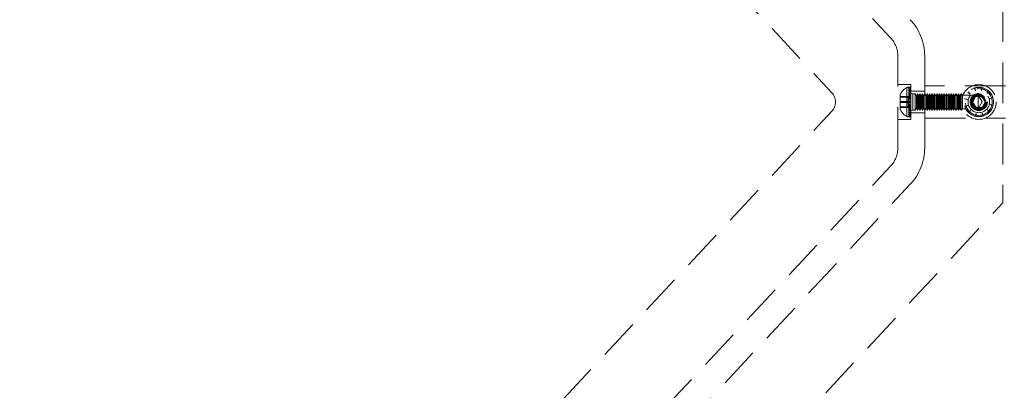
# Model space of a CAD drawing. Header units: millimetres. Extents: x 7 to 412, y 5 to 291.
# Tile 4 of 79: x 70 to 101, y 117 to 128. Entities that reach past the tile are written whole.
import ezdxf

# ---------------------------------------------------------------- set-up
doc = ezdxf.new("R2010")
doc.units = ezdxf.units.MM
doc.linetypes.add('HIDDEN', pattern=[1.905, 1.27, -0.635])

msp = doc.modelspace()

# ---------------------------------------------------------------- linework, layer by layer
at = {"color": 7, "linetype": 'HIDDEN', "lineweight": 18}
for p, q in [((81.41363, 145.19529), (97.5643, 127.87582)), ((79.58525, 143.4903), (95.73877, 126.16776)), ((101.05484, 129.02027), (101.05484, 122.74692)), ((97.78817, 124.4597), (97.78817, 127.30749)), ((98.6215, 127.30749), (98.6215, 124.4597)), ((98.18817, 126.42526), (97.78817, 126.42526)), ((98.18817, 125.34193), (98.18817, 126.42526)), ((97.86317, 126.11276), (97.86317, 125.65443)), ((98.06997, 125.42976), (98.06997, 126.33743)), ((98.06997, 125.43208), (98.06997, 126.33511)), ((98.12984, 126.34193), (98.12984, 126.33199)), ((98.18817, 126.34193), (98.12984, 126.34193)), ((98.12984, 126.3419), (98.18817, 126.3419)), ((98.12984, 126.3414), (98.18817, 126.3414)), ((98.18817, 126.33199), (98.12984, 126.33199)), ((98.12984, 126.33199), (98.12984, 126.32822)), ((98.18817, 126.32822), (98.12984, 126.32822)), ((98.12984, 126.32822), (98.12984, 126.22446)), ((98.18817, 126.32428), (98.12984, 126.32428)), ((98.18817, 126.31938), (98.12984, 126.31938)), ((98.12984, 126.29105), (98.18817, 126.29105)), ((98.12984, 126.2831), (98.18817, 126.2831)), ((98.12984, 126.2779), (98.18817, 126.2779)), ((98.12984, 126.26909), (98.18817, 126.26909)), ((98.12984, 126.24594), (98.18817, 126.24594)), ((98.18817, 126.23681), (98.12984, 126.23681)), ((98.18817, 126.23026), (98.12984, 126.23026)), ((98.18817, 126.22446), (98.12984, 126.22446)), ((98.12984, 126.22446), (98.12984, 126.21303)), ((98.18817, 126.21303), (98.12984, 126.21303)), ((98.12984, 126.21303), (98.12984, 126.02559)), ((98.12984, 126.20276), (98.18817, 126.20276)), ((98.18817, 126.20225), (98.12984, 126.20225)), ((98.12984, 126.19202), (98.18817, 126.19202)), ((98.18817, 126.19), (98.12984, 126.19)), ((98.18817, 126.15026), (98.12984, 126.15026)), ((98.25484, 126.1336), (98.12984, 126.15026)), ((98.18817, 126.14871), (98.12984, 126.14871)), ((98.12984, 126.13151), (98.18817, 126.13151)), ((98.18817, 126.13082), (98.12984, 126.13082)), ((98.12984, 126.11726), (98.18817, 126.11726)), ((98.12984, 126.10824), (98.18817, 126.10824)), ((98.12984, 126.09349), (98.18817, 126.09349)), ((98.6215, 126.21693), (98.18817, 126.21693)), ((98.25484, 126.1336), (98.25484, 125.6336)), ((98.32984, 126.1336), (98.25484, 126.1336)), ((98.32984, 126.03116), (98.32984, 126.1336)), ((98.36317, 126.07586), (98.32984, 126.1336)), ((98.3965, 126.1336), (98.36317, 126.07586)), ((98.3965, 126.03116), (98.3965, 126.1336)), ((98.40484, 126.1336), (98.3965, 126.1336)), ((98.40484, 126.03116), (98.40484, 126.1336)), ((98.43817, 126.07586), (98.40484, 126.1336)), ((98.4715, 126.1336), (98.43817, 126.07586)), ((98.4715, 126.03116), (98.4715, 126.1336)), ((98.47984, 126.1336), (98.4715, 126.1336)), ((98.47984, 126.03116), (98.47984, 126.1336)), ((98.51317, 126.07586), (98.47984, 126.1336)), ((98.5465, 126.1336), (98.51317, 126.07586)), ((98.5465, 126.03116), (98.5465, 126.1336)), ((98.55484, 126.1336), (98.5465, 126.1336)), ((98.55484, 126.03116), (98.55484, 126.1336)), ((98.58817, 126.07586), (98.55484, 126.1336)), ((98.6215, 126.1336), (98.58817, 126.07586)), ((98.6215, 125.3836), (98.6215, 126.3836)), ((101.13817, 126.3836), (98.6215, 126.3836)), ((98.62984, 126.1336), (98.6215, 126.1336)), ((100.28817, 126.09193), (98.6215, 126.09193)), ((98.62984, 126.03116), (98.62984, 126.1336)), ((98.66317, 126.07586), (98.62984, 126.1336)), ((98.6965, 126.1336), (98.66317, 126.07586)), ((98.6965, 126.03116), (98.6965, 126.1336)), ((98.70484, 126.1336), (98.6965, 126.1336)), ((98.70484, 126.03116), (98.70484, 126.1336)), ((98.73817, 126.07586), (98.70484, 126.1336)), ((98.7715, 126.1336), (98.73817, 126.07586)), ((98.7715, 126.03116), (98.7715, 126.1336)), ((98.77984, 126.1336), (98.7715, 126.1336)), ((98.77984, 126.03116), (98.77984, 126.1336)), ((98.81317, 126.07586), (98.77984, 126.1336)), ((98.8465, 126.1336), (98.81317, 126.07586)), ((98.8465, 126.03116), (98.8465, 126.1336)), ((98.85484, 126.1336), (98.8465, 126.1336)), ((98.85484, 126.03116), (98.85484, 126.1336)), ((98.88817, 126.07586), (98.85484, 126.1336)), ((98.9215, 126.1336), (98.88817, 126.07586)), ((98.9215, 126.03116), (98.9215, 126.1336)), ((98.92984, 126.1336), (98.9215, 126.1336)), ((98.92984, 126.03116), (98.92984, 126.1336)), ((98.96317, 126.07586), (98.92984, 126.1336)), ((98.9965, 126.1336), (98.96317, 126.07586)), ((98.9965, 126.03116), (98.9965, 126.1336)), ((99.00484, 126.1336), (98.9965, 126.1336)), ((99.00484, 126.03116), (99.00484, 126.1336)), ((99.03817, 126.07586), (99.00484, 126.1336)), ((99.0715, 126.1336), (99.03817, 126.07586)), ((99.0715, 126.03116), (99.0715, 126.1336)), ((99.07984, 126.1336), (99.0715, 126.1336)), ((99.07984, 126.03116), (99.07984, 126.1336)), ((99.11317, 126.07586), (99.07984, 126.1336)), ((99.1465, 126.1336), (99.11317, 126.07586)), ((99.1465, 126.03116), (99.1465, 126.1336)), ((99.15484, 126.1336), (99.1465, 126.1336)), ((99.15484, 126.03116), (99.15484, 126.1336)), ((99.18817, 126.07586), (99.15484, 126.1336)), ((99.2215, 126.1336), (99.18817, 126.07586)), ((99.2215, 126.03116), (99.2215, 126.1336)), ((99.22984, 126.1336), (99.2215, 126.1336)), ((99.22984, 126.03116), (99.22984, 126.1336)), ((99.26317, 126.07586), (99.22984, 126.1336)), ((99.2965, 126.1336), (99.26317, 126.07586)), ((99.2965, 126.03116), (99.2965, 126.1336)), ((99.30484, 126.1336), (99.2965, 126.1336)), ((99.30484, 126.03116), (99.30484, 126.1336)), ((99.33817, 126.07586), (99.30484, 126.1336)), ((99.3715, 126.1336), (99.33817, 126.07586)), ((99.3715, 126.03116), (99.3715, 126.1336)), ((99.37984, 126.1336), (99.3715, 126.1336)), ((99.37984, 126.03116), (99.37984, 126.1336)), ((99.41317, 126.07586), (99.37984, 126.1336)), ((99.4465, 126.1336), (99.41317, 126.07586)), ((99.4465, 126.03116), (99.4465, 126.1336)), ((99.45484, 126.1336), (99.4465, 126.1336)), ((99.45484, 126.03116), (99.45484, 126.1336)), ((99.48817, 126.07586), (99.45484, 126.1336)), ((99.5215, 126.1336), (99.48817, 126.07586)), ((99.5215, 126.03116), (99.5215, 126.1336)), ((99.52984, 126.1336), (99.5215, 126.1336)), ((99.52984, 126.03116), (99.52984, 126.1336)), ((99.56317, 126.07586), (99.52984, 126.1336)), ((99.5965, 126.1336), (99.56317, 126.07586)), ((99.5965, 126.03116), (99.5965, 126.1336)), ((99.60484, 126.1336), (99.5965, 126.1336)), ((99.60484, 126.03116), (99.60484, 126.1336)), ((99.63817, 126.07586), (99.60484, 126.1336)), ((99.6715, 126.1336), (99.63817, 126.07586)), ((99.6715, 126.03116), (99.6715, 126.1336)), ((99.67984, 126.1336), (99.6715, 126.1336)), ((99.67984, 126.03116), (99.67984, 126.1336)), ((99.71317, 126.07586), (99.67984, 126.1336)), ((99.7465, 126.1336), (99.71317, 126.07586)), ((99.7465, 126.03116), (99.7465, 126.1336)), ((99.75484, 126.1336), (99.7465, 126.1336)), ((99.75484, 126.1336), (99.75484, 125.6336)), ((99.7965, 126.09193), (99.75484, 126.1336)), ((99.7965, 126.09193), (99.7965, 125.67526)), ((99.96398, 126.19), (100.03972, 126.13082)), ((100.03972, 126.13082), (99.9754, 126.20225)), ((100.16285, 126.31938), (100.19885, 126.23026)), ((100.19885, 126.23026), (100.17887, 126.32428)), ((100.28817, 126.09126), (100.28817, 126.09193)), ((100.41335, 125.8836), (100.28817, 126.09193)), ((100.28817, 125.67593), (100.28817, 126.09126)), ((100.39976, 126.33199), (100.38638, 126.23681)), ((100.38638, 126.23681), (100.41609, 126.32822)), ((100.61124, 126.22446), (100.55206, 126.14871)), ((100.55206, 126.14871), (100.6235, 126.21303)), ((98.11317, 126.05965), (97.86317, 126.05965)), ((98.11317, 126.05373), (97.86317, 126.05373)), ((98.11317, 126.04657), (97.86317, 126.04657)), ((98.11317, 126.03895), (97.86317, 126.03895)), ((98.11317, 125.9043), (97.86317, 125.9043)), ((98.11317, 125.89076), (97.86317, 125.89076)), ((98.11317, 125.87643), (97.86317, 125.87643)), ((98.11317, 125.8629), (97.86317, 125.8629)), ((98.11317, 125.9043), (98.11317, 126.05965)), ((98.11317, 125.72825), (98.11317, 125.9043)), ((98.12984, 126.07407), (98.18817, 126.07407)), ((98.12984, 126.05546), (98.18817, 126.05546)), ((98.18817, 126.02559), (98.12984, 126.02559)), ((98.12984, 126.02559), (98.12984, 126.00994)), ((98.18817, 126.00957), (98.12984, 126.00957)), ((98.12984, 126.00957), (98.12984, 125.78867)), ((98.18817, 125.99484), (98.12984, 125.99484)), ((98.18817, 125.98958), (98.12984, 125.98958)), ((98.18817, 125.97852), (98.12984, 125.97852)), ((98.18817, 125.96514), (98.12984, 125.96514)), ((98.12984, 125.90555), (98.18817, 125.90555)), ((98.12984, 125.89434), (98.18817, 125.89434)), ((98.12984, 125.8888), (98.18817, 125.8888)), ((98.12984, 125.87839), (98.18817, 125.87839)), ((98.12984, 125.87286), (98.18817, 125.87286)), ((98.12984, 125.86164), (98.18817, 125.86164)), ((98.18817, 125.80205), (98.12984, 125.80205)), ((98.18817, 125.78867), (98.12984, 125.78867)), ((98.12984, 125.78526), (98.12984, 125.77235)), ((98.32984, 125.6336), (98.32984, 126.03116)), ((98.36317, 125.99708), (98.36317, 126.07586)), ((98.36317, 125.69133), (98.36317, 125.99708)), ((98.3965, 125.6336), (98.3965, 126.03116)), ((98.40484, 125.6336), (98.40484, 126.03116)), ((98.43817, 125.99708), (98.43817, 126.07586)), ((98.43817, 125.69133), (98.43817, 125.99708)), ((98.4715, 125.6336), (98.4715, 126.03116)), ((98.47984, 125.6336), (98.47984, 126.03116)), ((98.51317, 125.99708), (98.51317, 126.07586)), ((98.51317, 125.69133), (98.51317, 125.99708)), ((98.5465, 125.6336), (98.5465, 126.03116)), ((98.55484, 125.6336), (98.55484, 126.03116)), ((98.58817, 125.99708), (98.58817, 126.07586)), ((98.58817, 125.69133), (98.58817, 125.99708)), ((98.62984, 125.6336), (98.62984, 126.03116)), ((98.66317, 125.99708), (98.66317, 126.07586)), ((98.66317, 125.69133), (98.66317, 125.99708)), ((98.6965, 125.6336), (98.6965, 126.03116)), ((98.70484, 125.6336), (98.70484, 126.03116)), ((98.73817, 125.99708), (98.73817, 126.07586)), ((98.73817, 125.69133), (98.73817, 125.99708)), ((98.7715, 125.6336), (98.7715, 126.03116)), ((98.77984, 125.6336), (98.77984, 126.03116)), ((98.81317, 125.99708), (98.81317, 126.07586)), ((98.81317, 125.69133), (98.81317, 125.99708)), ((98.8465, 125.6336), (98.8465, 126.03116)), ((98.85484, 125.6336), (98.85484, 126.03116)), ((98.88817, 125.99708), (98.88817, 126.07586)), ((98.88817, 125.69133), (98.88817, 125.99708)), ((98.9215, 125.6336), (98.9215, 126.03116)), ((98.92984, 125.6336), (98.92984, 126.03116)), ((98.96317, 125.99708), (98.96317, 126.07586)), ((98.96317, 125.69133), (98.96317, 125.99708)), ((98.9965, 125.6336), (98.9965, 126.03116)), ((99.00484, 125.6336), (99.00484, 126.03116)), ((99.03817, 125.99708), (99.03817, 126.07586)), ((99.03817, 125.69133), (99.03817, 125.99708)), ((99.0715, 125.6336), (99.0715, 126.03116)), ((99.07984, 125.6336), (99.07984, 126.03116)), ((99.11317, 125.99708), (99.11317, 126.07586)), ((99.11317, 125.69133), (99.11317, 125.99708)), ((99.1465, 125.6336), (99.1465, 126.03116)), ((99.15484, 125.6336), (99.15484, 126.03116)), ((99.18817, 125.99708), (99.18817, 126.07586)), ((99.18817, 125.69133), (99.18817, 125.99708)), ((99.2215, 125.6336), (99.2215, 126.03116)), ((99.22984, 125.6336), (99.22984, 126.03116)), ((99.26317, 125.99708), (99.26317, 126.07586)), ((99.26317, 125.69133), (99.26317, 125.99708)), ((99.2965, 125.6336), (99.2965, 126.03116)), ((99.30484, 125.6336), (99.30484, 126.03116)), ((99.33817, 125.99708), (99.33817, 126.07586)), ((99.33817, 125.69133), (99.33817, 125.99708)), ((99.3715, 125.6336), (99.3715, 126.03116)), ((99.37984, 125.6336), (99.37984, 126.03116)), ((99.41317, 125.99708), (99.41317, 126.07586)), ((99.41317, 125.69133), (99.41317, 125.99708)), ((99.4465, 125.6336), (99.4465, 126.03116)), ((99.45484, 125.6336), (99.45484, 126.03116)), ((99.48817, 125.99708), (99.48817, 126.07586)), ((99.48817, 125.69133), (99.48817, 125.99708)), ((99.5215, 125.6336), (99.5215, 126.03116)), ((99.52984, 125.6336), (99.52984, 126.03116)), ((99.56317, 125.99708), (99.56317, 126.07586)), ((99.56317, 125.69133), (99.56317, 125.99708)), ((99.5965, 125.6336), (99.5965, 126.03116)), ((99.60484, 125.6336), (99.60484, 126.03116)), ((99.63817, 125.99708), (99.63817, 126.07586)), ((99.63817, 125.69133), (99.63817, 125.99708)), ((99.6715, 125.6336), (99.6715, 126.03116)), ((99.67984, 125.6336), (99.67984, 126.03116)), ((99.71317, 125.99708), (99.71317, 126.07586)), ((99.71317, 125.69133), (99.71317, 125.99708)), ((99.7465, 125.6336), (99.7465, 126.03116)), ((99.85644, 125.97852), (99.95163, 125.96514)), ((99.95163, 125.96514), (99.86021, 125.99484)), ((100.19312, 126.0403), (100.11327, 125.8652)), ((100.11327, 125.8652), (100.22499, 125.70849)), ((100.38469, 126.0587), (100.19312, 126.0403)), ((100.28817, 125.67526), (100.41335, 125.8836)), ((100.49641, 125.902), (100.38469, 126.0587)), ((100.41656, 125.72689), (100.49641, 125.902)), ((100.74062, 126.02559), (100.6515, 125.98958)), ((100.6515, 125.98958), (100.74552, 126.00957)), ((100.75323, 125.78867), (100.65805, 125.80205)), ((100.65805, 125.80205), (100.74947, 125.77235)), ((79.58525, 108.27689), (95.73877, 125.59943)), ((98.11317, 125.72825), (97.86317, 125.72825)), ((98.11317, 125.72063), (97.86317, 125.72063)), ((98.11317, 125.71346), (97.86317, 125.71346)), ((98.11317, 125.70755), (97.86317, 125.70755)), ((98.11317, 125.70755), (98.11317, 125.72825)), ((98.18817, 125.77761), (98.12984, 125.77761)), ((98.18817, 125.77235), (98.12984, 125.77235)), ((98.12984, 125.77235), (98.12984, 125.57719)), ((98.18817, 125.75763), (98.12984, 125.75763)), ((98.18817, 125.7416), (98.12984, 125.7416)), ((98.12984, 125.71173), (98.18817, 125.71173)), ((98.12984, 125.69312), (98.18817, 125.69312)), ((98.12984, 125.6737), (98.18817, 125.6737)), ((98.12984, 125.65895), (98.18817, 125.65895)), ((98.12984, 125.64994), (98.18817, 125.64994)), ((98.18817, 125.63637), (98.12984, 125.63637)), ((98.12984, 125.63568), (98.18817, 125.63568)), ((98.12984, 125.61693), (98.25484, 125.6336)), ((98.18817, 125.61848), (98.12984, 125.61848)), ((98.12984, 125.61693), (98.18817, 125.61693)), ((98.18817, 125.57719), (98.12984, 125.57719)), ((98.12984, 125.57719), (98.12984, 125.56494)), ((98.12984, 125.57517), (98.18817, 125.57517)), ((98.18817, 125.56494), (98.12984, 125.56494)), ((98.12984, 125.56494), (98.12984, 125.44781)), ((98.12984, 125.56443), (98.18817, 125.56443)), ((98.18817, 125.55416), (98.12984, 125.55416)), ((98.18817, 125.54273), (98.12984, 125.54273)), ((98.18817, 125.53694), (98.12984, 125.53694)), ((98.18817, 125.53039), (98.12984, 125.53039)), ((98.12984, 125.52126), (98.18817, 125.52126)), ((98.12984, 125.4981), (98.18817, 125.4981)), ((98.12984, 125.4893), (98.18817, 125.4893)), ((98.12984, 125.48409), (98.18817, 125.48409)), ((98.12984, 125.47615), (98.18817, 125.47615)), ((98.18817, 125.55026), (98.6215, 125.55026)), ((98.25484, 125.6336), (98.32984, 125.6336)), ((98.32984, 125.6336), (98.36317, 125.69133)), ((98.36317, 125.69133), (98.3965, 125.6336)), ((98.3965, 125.6336), (98.40484, 125.6336)), ((98.40484, 125.6336), (98.43817, 125.69133)), ((98.43817, 125.69133), (98.4715, 125.6336)), ((98.4715, 125.6336), (98.47984, 125.6336)), ((98.47984, 125.6336), (98.51317, 125.69133)), ((98.51317, 125.69133), (98.5465, 125.6336)), ((98.5465, 125.6336), (98.55484, 125.6336)), ((98.55484, 125.6336), (98.58817, 125.69133)), ((98.58817, 125.69133), (98.6215, 125.6336)), ((98.6215, 125.67526), (100.28817, 125.67526)), ((98.6215, 125.6336), (98.62984, 125.6336)), ((98.62984, 125.6336), (98.66317, 125.69133)), ((98.66317, 125.69133), (98.6965, 125.6336)), ((98.6965, 125.6336), (98.70484, 125.6336)), ((98.70484, 125.6336), (98.73817, 125.69133)), ((98.73817, 125.69133), (98.7715, 125.6336)), ((98.7715, 125.6336), (98.77984, 125.6336)), ((98.77984, 125.6336), (98.81317, 125.69133)), ((98.81317, 125.69133), (98.8465, 125.6336)), ((98.8465, 125.6336), (98.85484, 125.6336)), ((98.85484, 125.6336), (98.88817, 125.69133)), ((98.88817, 125.69133), (98.9215, 125.6336)), ((98.9215, 125.6336), (98.92984, 125.6336)), ((98.92984, 125.6336), (98.96317, 125.69133)), ((98.96317, 125.69133), (98.9965, 125.6336)), ((98.9965, 125.6336), (99.00484, 125.6336)), ((99.00484, 125.6336), (99.03817, 125.69133)), ((99.03817, 125.69133), (99.0715, 125.6336)), ((99.0715, 125.6336), (99.07984, 125.6336)), ((99.07984, 125.6336), (99.11317, 125.69133)), ((99.11317, 125.69133), (99.1465, 125.6336)), ((99.1465, 125.6336), (99.15484, 125.6336)), ((99.15484, 125.6336), (99.18817, 125.69133)), ((99.18817, 125.69133), (99.2215, 125.6336)), ((99.2215, 125.6336), (99.22984, 125.6336)), ((99.22984, 125.6336), (99.26317, 125.69133)), ((99.26317, 125.69133), (99.2965, 125.6336)), ((99.2965, 125.6336), (99.30484, 125.6336)), ((99.30484, 125.6336), (99.33817, 125.69133)), ((99.33817, 125.69133), (99.3715, 125.6336)), ((99.3715, 125.6336), (99.37984, 125.6336)), ((99.37984, 125.6336), (99.41317, 125.69133)), ((99.41317, 125.69133), (99.4465, 125.6336)), ((99.4465, 125.6336), (99.45484, 125.6336)), ((99.45484, 125.6336), (99.48817, 125.69133)), ((99.48817, 125.69133), (99.5215, 125.6336)), ((99.5215, 125.6336), (99.52984, 125.6336)), ((99.52984, 125.6336), (99.56317, 125.69133)), ((99.56317, 125.69133), (99.5965, 125.6336)), ((99.5965, 125.6336), (99.60484, 125.6336)), ((99.60484, 125.6336), (99.63817, 125.69133)), ((99.63817, 125.69133), (99.6715, 125.6336)), ((99.6715, 125.6336), (99.67984, 125.6336)), ((99.67984, 125.6336), (99.71317, 125.69133)), ((99.71317, 125.69133), (99.7465, 125.6336)), ((99.7465, 125.6336), (99.75484, 125.6336)), ((99.75484, 125.6336), (99.7965, 125.67526)), ((99.95818, 125.77761), (99.86416, 125.75763)), ((99.86905, 125.7416), (99.95818, 125.77761)), ((100.05761, 125.61848), (99.98618, 125.55416)), ((99.99843, 125.54273), (100.05761, 125.61848)), ((100.22329, 125.53039), (100.19359, 125.43897)), ((100.20992, 125.4352), (100.22329, 125.53039)), ((100.22499, 125.70849), (100.41656, 125.72689)), ((100.28817, 125.67526), (100.28817, 125.67593)), ((100.44683, 125.44781), (100.41082, 125.53694)), ((100.41082, 125.53694), (100.43081, 125.44291)), ((100.6457, 125.57719), (100.56995, 125.63637)), ((100.56995, 125.63637), (100.63427, 125.56494)), ((97.78817, 125.34193), (98.18817, 125.34193)), ((98.18817, 125.44781), (98.12984, 125.44781)), ((98.12984, 125.44781), (98.12984, 125.44291)), ((98.18817, 125.44291), (98.12984, 125.44291)), ((98.12984, 125.44291), (98.12984, 125.42526)), ((98.18817, 125.43897), (98.12984, 125.43897)), ((98.18817, 125.4352), (98.12984, 125.4352)), ((98.12984, 125.42579), (98.18817, 125.42579)), ((98.12984, 125.42529), (98.18817, 125.42529)), ((98.12984, 125.42526), (98.18817, 125.42526)), ((98.6215, 125.3836), (101.13817, 125.3836)), ((81.41363, 106.5719), (97.5643, 123.89137)), ((82.02309, 106.00357), (98.17376, 123.32304)), ((83.85148, 104.29857), (101.05484, 122.74692))]:
    msp.add_line(p, q, dxfattribs=at)
for radius in [0.54167, 0.45833, 0.45415, 0.41667, 0.33333, 0.26667, 0.25, 0.22917, 0.20833, 0.19226]:
    msp.add_circle((100.30484, 125.8836), radius, dxfattribs=at)
for centre, radius, start, end in [((96.95484, 127.30749), 1.66667, 0, 43), ((96.95484, 127.30749), 0.83333, 0, 43), ((95.43404, 125.8836), 0.41667, 317, 43), ((98.25196, 125.96292), 0.41667, 115.898622, 158.923664), ((98.08817, 126.30026), 0.04167, 0, 115.898622), ((98.25196, 125.80427), 0.41667, 201.076336, 244.101378), ((98.08817, 125.46693), 0.04167, 244.101378, 0), ((96.95484, 124.4597), 0.83333, 317, 360), ((96.95484, 124.4597), 1.66667, 317, 0)]:
    msp.add_arc(centre, radius, start, end, dxfattribs=at)
at = {"color": 7, "linetype": 'Continuous', "lineweight": 25}
for points, knots in [([(204.88955, 125.88251), (204.88104, 125.31421), (204.864, 124.17671), (204.72627, 122.47276), (204.50662, 120.7725), (204.19719, 119.07778), (203.80051, 117.39043), (203.31643, 115.71226), (202.74564, 114.04509), (202.08874, 112.3907), (201.34645, 110.75088), (200.51959, 109.12738), (199.60905, 107.52193), (198.61583, 105.93626), (197.541, 104.37204), (196.38572, 102.83096), (195.15125, 101.31465), (193.83891, 99.82473), (192.45012, 98.36278), (190.88635, 96.83249), (189.13295, 95.24549), (187.17653, 93.61508), (185.12034, 92.03449), (182.96756, 90.50613), (180.77265, 89.06592), (178.54471, 87.71079), (176.29202, 86.43771), (173.96702, 85.2176), (171.57282, 84.0521), (169.11263, 82.94277), (166.43673, 81.82729), (163.53838, 80.72152), (160.41249, 79.64237), (157.21576, 78.64941), (153.9341, 77.73892), (150.57265, 76.91462), (147.13696, 76.18007), (143.65348, 75.54154), (140.12893, 75.00027), (136.59144, 74.55995), (133.04825, 74.21936), (129.5064, 73.97708), (125.95129, 73.83153), (122.36796, 73.78269), (118.76312, 73.83272), (115.14369, 73.9836), (111.53826, 74.23474), (107.95379, 74.58566), (104.41818, 75.03303), (100.93771, 75.57394), (97.51836, 76.20532), (94.14534, 76.92929), (90.99023, 77.70391), (88.0515, 78.51216), (85.32604, 79.33802), (82.6503, 80.22635), (80.02789, 81.17597), (77.46231, 82.1856), (75.00382, 83.23394), (72.65252, 84.3155), (70.40795, 85.42488), (68.22539, 86.58255), (66.10743, 87.78715), (63.96557, 89.09274), (61.81154, 90.50613), (59.65876, 92.03449), (57.60256, 93.61508), (55.64614, 95.24549), (53.89275, 96.83249), (52.32898, 98.36278), (50.94018, 99.82473), (49.62784, 101.31465), (48.39337, 102.83096), (47.2381, 104.37204), (46.16327, 105.93626), (45.17005, 107.52193), (44.25951, 109.12738), (43.43264, 110.75088), (42.69035, 112.3907), (42.03345, 114.04509), (41.46266, 115.71226), (40.97861, 117.39043), (40.58183, 119.07778), (40.27277, 120.7725), (40.05176, 122.47276), (39.91906, 124.17671), (39.87481, 125.88251), (39.91906, 127.58831), (40.05176, 129.29225), (40.27277, 130.99251), (40.58183, 132.68723), (40.97861, 134.37458), (41.46266, 136.05275), (42.03345, 137.71992), (42.69035, 139.37431), (43.43264, 141.01413), (44.25951, 142.63764), (45.17005, 144.24308), (46.16327, 145.82876), (47.2381, 147.39297), (48.39337, 148.93405), (49.62784, 150.45036), (50.94018, 151.94028), (52.32898, 153.40223), (53.89275, 154.93252), (55.64614, 156.51952), (57.60256, 158.14993), (59.65876, 159.73053), (61.81154, 161.25888), (64.00645, 162.6991), (66.23439, 164.05422), (68.48708, 165.32731), (70.81208, 166.54741), (73.20628, 167.71291), (75.66646, 168.82225), (78.34237, 169.93772), (81.24072, 171.04349), (84.36661, 172.12264), (87.56333, 173.1156), (90.845, 174.02609), (94.20644, 174.85039), (97.64213, 175.58495), (101.12562, 176.22347), (104.65017, 176.76474), (108.18765, 177.20506), (111.73084, 177.54566), (115.27269, 177.78793), (118.8278, 177.93348), (122.41113, 177.98232), (126.01598, 177.9323), (129.6354, 177.78142), (133.24084, 177.53027), (136.82531, 177.17935), (140.36091, 176.73199), (143.84138, 176.19108), (147.26074, 175.55969), (150.63376, 174.83573), (153.78887, 174.06111), (156.72759, 173.25285), (159.45306, 172.427), (162.12879, 171.53867), (164.75121, 170.58905), (167.31678, 169.57941), (169.77527, 168.53107), (172.12658, 167.44951), (174.37115, 166.34014), (176.55371, 165.18246), (178.67166, 163.97786), (180.81353, 162.67227), (182.96756, 161.25888), (185.12034, 159.73053), (187.17653, 158.14993), (189.13295, 156.51952), (190.88635, 154.93252), (192.45012, 153.40223), (193.83891, 151.94028), (195.15125, 150.45036), (196.38572, 148.93405), (197.541, 147.39297), (198.61583, 145.82876), (199.60905, 144.24308), (200.51959, 142.63764), (201.34645, 141.01413), (202.08874, 139.37431), (202.74564, 137.71992), (203.31643, 136.05275), (203.80051, 134.37458), (204.19719, 132.68723), (204.50662, 130.99251), (204.72627, 129.29225), (204.864, 127.58831), (204.88104, 126.4508), (204.88955, 125.88251)], [0, 0, 0, 0, 0.00398107, 0.00796855, 0.01196882, 0.01598812, 0.02003253, 0.0241079, 0.02821983, 0.03237362, 0.03657422, 0.04082624, 0.04513389, 0.04950099, 0.05393097, 0.05842684, 0.0629912, 0.06762626, 0.07233383, 0.07711533, 0.08295205, 0.08889786, 0.09495317, 0.10111772, 0.1073906, 0.11334175, 0.11938426, 0.12551608, 0.13173472, 0.13803738, 0.14442091, 0.15204336, 0.15976716, 0.16758565, 0.1754917, 0.18362367, 0.19183027, 0.20010282, 0.20843234, 0.2168096, 0.22507462, 0.23336747, 0.24167895, 0.24999976, 0.25847179, 0.26693397, 0.27537649, 0.28378963, 0.29216379, 0.30034136, 0.30846351, 0.31652173, 0.32450781, 0.3312215, 0.33787294, 0.34445773, 0.35097169, 0.35741088, 0.36377165, 0.36969409, 0.37554125, 0.38131082, 0.38700077, 0.3926094, 0.39888228, 0.40504683, 0.41110214, 0.41704795, 0.42288467, 0.42766617, 0.43237374, 0.4370088, 0.44157316, 0.44606903, 0.45049901, 0.45486611, 0.45917376, 0.46342578, 0.46762638, 0.47178017, 0.4758921, 0.47996747, 0.48401188, 0.48803118, 0.49203145, 0.49601893, 0.5, 0.50398107, 0.50796855, 0.51196882, 0.51598812, 0.52003253, 0.5241079, 0.52821983, 0.53237362, 0.53657422, 0.54082624, 0.54513389, 0.54950099, 0.55393097, 0.55842684, 0.5629912, 0.56762626, 0.57233383, 0.57711533, 0.58295205, 0.58889786, 0.59495317, 0.60111772, 0.6073906, 0.61334175, 0.61938426, 0.62551608, 0.63173472, 0.63803738, 0.64442091, 0.65204336, 0.65976716, 0.66758565, 0.6754917, 0.68362367, 0.69183027, 0.70010282, 0.70843234, 0.7168096, 0.72507462, 0.73336747, 0.74167895, 0.74999976, 0.75847179, 0.76693397, 0.77537649, 0.78378963, 0.79216379, 0.80034136, 0.80846351, 0.81652173, 0.82450781, 0.8312215, 0.83787294, 0.84445773, 0.85097169, 0.85741088, 0.86377165, 0.86969409, 0.87554125, 0.88131082, 0.88700077, 0.8926094, 0.89888228, 0.90504683, 0.91110214, 0.91704795, 0.92288467, 0.92766617, 0.93237374, 0.9370088, 0.94157316, 0.94606903, 0.95049901, 0.95486611, 0.95917376, 0.96342578, 0.96762638, 0.97178017, 0.9758921, 0.97996747, 0.98401188, 0.98803118, 0.99203145, 0.99601893, 1, 1, 1, 1]), ([(204.80621, 125.88251), (204.79604, 126.50376), (204.77569, 127.74697), (204.6108, 129.60884), (204.34815, 131.46226), (204.0262, 133.07186), (203.68917, 134.44022), (203.3683, 135.57572), (203.00748, 136.7065), (202.60671, 137.83256), (202.13436, 139.0344), (201.58065, 140.30849), (200.93532, 141.65029), (200.23282, 142.98058), (199.47955, 144.28825), (198.77454, 145.41777), (198.13842, 146.37598), (197.58015, 147.17863), (197.00058, 147.97507), (196.39971, 148.76529), (195.77754, 149.54931), (194.96043, 150.537), (193.92693, 151.71727), (192.65216, 153.07418), (191.32113, 154.39769), (190.16476, 155.47476), (189.21037, 156.32231), (188.46935, 156.9596), (187.71311, 157.58964), (186.94164, 158.21244), (186.15494, 158.82801), (184.98075, 159.71867), (183.39197, 160.86269), (181.35554, 162.22671), (179.6795, 163.27104), (178.3986, 164.03029), (177.5377, 164.52627), (176.66525, 165.01478), (175.78127, 165.49579), (174.88576, 165.96933), (173.66333, 166.59743), (172.10199, 167.36511), (170.18771, 168.25163), (168.23551, 169.10214), (166.24538, 169.91662), (164.21735, 170.69508), (162.18375, 171.42588), (160.21512, 172.08799), (158.31829, 172.68638), (156.46654, 173.23467), (154.59443, 173.75352), (152.70194, 174.24293), (150.78908, 174.7029), (148.43674, 175.22677), (145.63752, 175.78574), (142.38409, 176.34401), (139.0971, 176.81759), (135.78838, 177.2051), (132.46558, 177.50695), (129.13621, 177.72264), (125.79597, 177.85259), (122.56967, 177.89513), (119.46414, 177.86121), (116.48571, 177.76054), (113.51615, 177.59182), (110.54908, 177.35453), (108.0175, 177.09298), (105.9201, 176.83738), (104.26155, 176.61279), (102.61142, 176.36676), (100.9697, 176.0993), (99.3364, 175.8104), (97.7115, 175.50006), (95.8033, 175.10841), (93.62113, 174.62058), (91.1758, 174.01796), (88.76416, 173.36692), (86.3862, 172.66747), (84.01837, 171.91204), (81.91172, 171.18524), (80.06032, 170.50393), (78.48106, 169.8923), (76.92498, 169.25877), (75.39207, 168.60332), (73.88235, 167.92597), (72.3958, 167.22668), (70.66457, 166.37352), (68.70612, 165.3502), (66.53047, 164.12949), (64.39008, 162.84026), (62.29104, 161.48085), (60.23208, 160.04475), (58.50452, 158.74535), (57.08293, 157.60745), (55.95969, 156.66513), (54.86071, 155.69824), (53.7797, 154.69951), (52.71924, 153.66856), (51.69076, 152.61454), (50.70226, 151.54523), (49.68965, 150.38735), (48.66296, 149.13716), (47.63378, 147.79047), (46.66644, 146.4256), (45.74744, 145.02193), (44.88079, 143.57967), (44.07108, 142.09896), (43.33227, 140.60302), (42.62263, 138.99754), (41.95902, 137.27974), (41.36125, 135.44748), (40.8667, 133.59566), (40.47563, 131.72053), (40.19136, 129.82477), (40.01735, 127.91741), (39.95707, 126.08082), (39.99556, 124.31865), (40.11925, 122.63294), (40.32974, 120.951), (40.62362, 119.29218), (40.9968, 117.6584), (41.44584, 116.05134), (41.97458, 114.45434), (42.57568, 112.88657), (43.24486, 111.3494), (43.97853, 109.84418), (44.78376, 108.35465), (45.64422, 106.90842), (46.55427, 105.50536), (47.50898, 104.14538), (48.52439, 102.80389), (49.63316, 101.44072), (50.84012, 100.05993), (52.15, 98.66607), (53.51619, 97.3106), (54.92268, 96.00546), (56.36453, 94.74991), (57.85112, 93.53285), (59.30646, 92.41152), (60.72051, 91.38004), (62.08444, 90.43326), (63.48505, 89.50787), (64.90433, 88.61518), (66.33989, 87.75477), (67.78951, 86.92634), (69.26992, 86.11987), (70.88841, 85.27968), (72.64906, 84.4134), (74.55594, 83.52944), (76.50063, 82.68119), (78.48313, 81.86863), (80.50344, 81.09176), (82.5325, 80.36106), (84.62309, 79.65633), (86.77319, 78.98095), (89.01046, 78.33022), (91.27802, 77.72201), (93.57588, 77.15634), (96.08677, 76.59207), (98.81154, 76.04359), (101.75068, 75.52699), (104.71808, 75.07965), (107.69943, 74.70344), (110.65968, 74.40057), (113.59207, 74.16844), (116.50438, 74.00404), (119.42515, 73.90509), (122.36882, 73.87144), (125.32974, 73.90415), (128.30221, 74.00489), (131.26606, 74.17343), (134.23357, 74.41079), (136.86609, 74.68284), (139.16338, 74.9657), (141.11353, 75.23698), (143.05188, 75.53795), (144.97845, 75.86864), (146.89323, 76.22902), (148.98931, 76.65869), (151.25881, 77.16832), (153.69292, 77.7704), (156.0937, 78.42052), (158.46114, 79.11866), (160.821, 79.87309), (162.92334, 80.59965), (164.77395, 81.28187), (166.35376, 81.89481), (167.91056, 82.5298), (169.44433, 83.18684), (170.9551, 83.86592), (172.44284, 84.56707), (174.00421, 85.33794), (175.63231, 86.18345), (177.3195, 87.10935), (178.97602, 88.06952), (180.60921, 89.06955), (182.21609, 90.10964), (183.78465, 91.18373), (185.32847, 92.30241), (186.84405, 93.46641), (188.32755, 94.67667), (189.7681, 95.92628), (191.17625, 97.22766), (192.54687, 98.58181), (193.86247, 99.97577), (195.07467, 101.35647), (196.18806, 102.71903), (197.20729, 104.05912), (198.16534, 105.41709), (199.07892, 106.81861), (199.94323, 108.26353), (200.75274, 109.7517), (201.49024, 111.25439), (202.19618, 112.86393), (202.85434, 114.58281), (203.44577, 116.4129), (203.93458, 118.26379), (204.32127, 120.14196), (204.59907, 122.04514), (204.77387, 123.96225), (204.79544, 125.24263), (204.80621, 125.88251)], [0, 0, 0, 0, 0.0043572, 0.00871941, 0.01310058, 0.01748281, 0.02022693, 0.02298431, 0.02575808, 0.02855131, 0.03136699, 0.03481461, 0.03829348, 0.04180859, 0.0453648, 0.04887687, 0.0511464, 0.05343192, 0.0557345, 0.05805516, 0.06039493, 0.06275478, 0.06704637, 0.07139696, 0.07581175, 0.0802106, 0.08247988, 0.08476483, 0.08706604, 0.08938405, 0.09171941, 0.09407265, 0.09972162, 0.10544947, 0.11126258, 0.11357106, 0.11589401, 0.11823177, 0.1205847, 0.12295313, 0.1253374, 0.13022494, 0.13515626, 0.14013397, 0.14516061, 0.15023867, 0.15537054, 0.1603174, 0.1648068, 0.16932163, 0.17386329, 0.17843316, 0.18303259, 0.1876629, 0.19533733, 0.20305283, 0.21081501, 0.21862939, 0.22641793, 0.23421631, 0.24202972, 0.24986335, 0.25684679, 0.26381304, 0.27076578, 0.27770867, 0.28469032, 0.28861645, 0.29252947, 0.29643007, 0.30031896, 0.30419685, 0.30806446, 0.31192252, 0.31786064, 0.32374793, 0.3295872, 0.33538135, 0.34113331, 0.34701977, 0.35101165, 0.35497093, 0.35889873, 0.36279625, 0.36666467, 0.37050522, 0.37431916, 0.38020234, 0.38600282, 0.3918158, 0.39772651, 0.40354136, 0.40942109, 0.41288603, 0.41631327, 0.41970465, 0.42315279, 0.42663584, 0.43007796, 0.43348159, 0.43684926, 0.4408664, 0.44482696, 0.44873593, 0.4525985, 0.45659288, 0.46053555, 0.46443319, 0.46829271, 0.47284469, 0.47734457, 0.48180537, 0.48628289, 0.49077375, 0.49524451, 0.4997102, 0.50365612, 0.507603, 0.51156122, 0.51554109, 0.519415, 0.5233121, 0.52724121, 0.53121092, 0.53508579, 0.53899755, 0.54295324, 0.54695971, 0.55079871, 0.55468137, 0.55861278, 0.56259787, 0.56700461, 0.57147415, 0.57601213, 0.58050161, 0.58493093, 0.58942112, 0.59397622, 0.59781638, 0.60169748, 0.60562161, 0.60959077, 0.61345763, 0.61736072, 0.6213017, 0.62528215, 0.63015142, 0.63506452, 0.64002405, 0.64503253, 0.65009239, 0.65520603, 0.66015904, 0.6655667, 0.6710134, 0.67650159, 0.68203364, 0.68761188, 0.69455244, 0.70152796, 0.7085426, 0.7156005, 0.72260464, 0.72941388, 0.7362325, 0.74306396, 0.74991173, 0.75688066, 0.763833, 0.77077238, 0.77770247, 0.78471341, 0.78933485, 0.79393798, 0.79852394, 0.8030939, 0.80764901, 0.81219047, 0.81810211, 0.82396364, 0.82977784, 0.83554756, 0.84127572, 0.84715506, 0.85114874, 0.85511032, 0.85904095, 0.8629418, 0.86681408, 0.87065903, 0.87447789, 0.87902779, 0.88352654, 0.88797654, 0.89245714, 0.89695826, 0.90140176, 0.90579072, 0.91033002, 0.9148046, 0.91921842, 0.9237048, 0.92825206, 0.93273095, 0.93714709, 0.94113716, 0.94507138, 0.94895467, 0.95279212, 0.95680399, 0.96076172, 0.96467209, 0.96854215, 0.97308639, 0.97757689, 0.98202657, 0.98650821, 0.99102, 0.99551218, 1, 1, 1, 1])]:
    msp.add_open_spline(points, degree=3, knots=knots, dxfattribs=at)
at = {"color": 7, "linetype": 'HIDDEN', "lineweight": 18}
msp.add_open_spline([(204.05646, 125.88251), (204.0458, 125.25452), (204.02446, 123.99781), (203.8522, 122.11833), (203.57829, 120.24713), (203.19362, 118.38691), (202.70426, 116.54875), (202.11359, 114.73779), (201.43092, 112.97022), (200.65873, 111.23998), (199.80438, 109.55377), (198.86781, 107.9039), (197.8548, 106.29433), (196.77275, 104.73085), (195.62608, 103.21294), (194.37947, 101.69216), (193.02363, 100.16678), (191.55834, 98.64544), (190.03352, 97.17871), (188.45313, 95.76533), (186.82132, 94.40483), (185.14323, 93.09773), (183.36838, 91.80343), (181.49908, 90.5292), (179.53432, 89.27929), (177.53589, 88.09122), (175.50316, 86.96108), (173.24994, 85.78931), (170.76814, 84.59324), (168.05294, 83.3921), (165.30072, 82.27614), (162.52527, 81.24661), (159.74853, 80.30652), (156.96824, 79.44954), (154.18926, 78.67279), (151.38914, 77.96689), (148.45483, 77.30474), (145.3697, 76.69248), (142.14552, 76.14306), (138.89873, 75.67821), (135.63804, 75.29836), (132.35865, 75.00218), (129.06559, 74.79007), (125.76117, 74.66193), (122.3252, 74.61656), (118.76369, 74.6654), (115.08416, 74.82066), (111.41589, 75.08038), (108.21348, 75.39991), (105.47474, 75.73885), (103.19023, 76.06451), (100.91145, 76.43289), (98.64039, 76.8444), (96.16509, 77.3422), (93.49549, 77.94113), (90.62724, 78.66225), (87.77735, 79.45872), (84.94247, 80.33452), (82.33535, 81.22062), (79.95638, 82.09828), (77.7988, 82.9519), (75.66479, 83.85605), (73.55691, 84.81144), (71.4316, 85.84109), (69.29143, 86.9513), (67.13958, 88.14928), (65.02419, 89.41369), (62.94236, 90.7509), (60.90222, 92.16148), (59.05542, 93.53875), (57.3987, 94.86306), (55.9222, 96.11961), (54.48774, 97.42208), (53.09798, 98.77155), (51.75789, 100.16743), (50.47455, 101.60642), (49.25672, 103.08161), (48.10235, 104.59864), (47.01413, 106.15896), (45.99561, 107.76368), (45.05176, 109.41095), (44.18849, 111.09754), (43.40572, 112.83232), (42.71306, 114.60469), (42.11521, 116.41386), (41.61964, 118.24433), (41.22849, 120.09525), (40.94369, 121.96657), (40.76802, 123.85497), (40.70665, 125.67912), (40.74537, 127.42906), (40.8696, 129.09785), (41.08012, 130.75978), (41.37418, 132.40178), (41.74974, 134.02587), (42.20137, 135.61942), (42.72911, 137.19231), (43.35598, 138.80863), (44.09509, 140.47224), (44.95167, 142.16864), (45.88952, 143.82482), (46.89989, 145.43348), (47.97565, 146.99144), (49.11484, 148.5034), (50.37698, 150.04733), (51.77474, 151.62101), (53.31396, 153.2144), (54.91711, 154.74639), (56.57574, 156.21542), (58.28139, 157.62033), (60.14777, 159.05342), (62.18104, 160.5022), (64.3869, 161.95456), (66.64795, 163.3322), (68.96096, 164.6375), (71.41011, 165.91801), (73.99102, 167.16255), (76.69868, 168.36109), (79.43527, 169.47194), (82.19664, 170.498), (84.96626, 171.43767), (87.74677, 172.29667), (90.53397, 173.07748), (93.34836, 173.78835), (96.30848, 174.4572), (99.42695, 175.07615), (102.68699, 175.63062), (105.96497, 176.09798), (109.24006, 176.47692), (112.52192, 176.77055), (115.7974, 176.97905), (119.07602, 177.10429), (122.35196, 177.14651), (125.62751, 177.10618), (128.90401, 176.98296), (132.1766, 176.77666), (135.45379, 176.48558), (138.72343, 176.10959), (141.99828, 175.64522), (145.25847, 175.09339), (148.39771, 174.47288), (151.39549, 173.79726), (154.26369, 173.07302), (157.1022, 172.27657), (159.91554, 171.40459), (162.49946, 170.52449), (164.86416, 169.65082), (167.01777, 168.79776), (169.15404, 167.8916), (171.2699, 166.93131), (173.40985, 165.89283), (175.56733, 164.77112), (177.73428, 163.56118), (179.85526, 162.28908), (181.93037, 160.95145), (183.95659, 159.54595), (185.78874, 158.17588), (187.43764, 156.85465), (188.91263, 155.59643), (190.35132, 154.28674), (191.74828, 152.92609), (193.097, 151.51588), (194.38276, 150.06738), (195.59679, 148.58919), (196.74065, 147.07822), (197.81885, 145.52464), (198.82964, 143.9246), (199.77018, 142.27501), (200.6328, 140.58001), (201.41258, 138.83929), (202.09975, 137.06601), (202.69118, 135.25984), (203.1821, 133.42623), (203.57039, 131.56363), (203.84861, 129.67983), (204.02392, 127.78326), (204.04562, 126.51574), (204.05646, 125.88251)], degree=3, knots=[0, 0, 0, 0, 0.00445351, 0.00891229, 0.01337498, 0.0178612, 0.02237766, 0.02685986, 0.03136525, 0.035811, 0.04029321, 0.04476748, 0.04926234, 0.05377788, 0.05824954, 0.06275156, 0.06772177, 0.07272072, 0.07772941, 0.08272479, 0.08775571, 0.09279551, 0.09780907, 0.10333368, 0.10883856, 0.11432291, 0.11982138, 0.12533246, 0.13233427, 0.13935803, 0.14638751, 0.15339549, 0.16035137, 0.1671777, 0.17402851, 0.18081513, 0.18765754, 0.19536212, 0.20312118, 0.21085277, 0.21862298, 0.22640226, 0.23420481, 0.2420258, 0.24985478, 0.25857489, 0.26728569, 0.27597257, 0.28465468, 0.29010904, 0.29554506, 0.30102105, 0.30648077, 0.31191447, 0.31892826, 0.32588416, 0.33288908, 0.33991397, 0.34692632, 0.35241695, 0.35789759, 0.3633822, 0.36885383, 0.37431059, 0.38013056, 0.38595206, 0.3917764, 0.39760757, 0.40349852, 0.40936506, 0.41394416, 0.41853989, 0.42311431, 0.42768432, 0.43227685, 0.43683607, 0.44135682, 0.44584143, 0.45035326, 0.45484549, 0.45931796, 0.46381419, 0.46827881, 0.4728114, 0.47730486, 0.48178675, 0.486255, 0.49071577, 0.49520493, 0.4996991, 0.50365362, 0.50761441, 0.51156284, 0.51553026, 0.51944091, 0.52338135, 0.52727349, 0.53120402, 0.53567335, 0.54017966, 0.54467779, 0.54916805, 0.5536489, 0.55810239, 0.56259163, 0.56778958, 0.57302661, 0.57830074, 0.58351346, 0.58873821, 0.59397074, 0.60020052, 0.60644189, 0.61269919, 0.61897628, 0.62527622, 0.63229834, 0.63929539, 0.6462749, 0.6532433, 0.66018654, 0.66701631, 0.67388199, 0.68071427, 0.68760285, 0.69540452, 0.70326146, 0.71105473, 0.71888684, 0.72664317, 0.73442265, 0.74216354, 0.74991218, 0.75765757, 0.7653956, 0.77316557, 0.78091285, 0.78872894, 0.79650651, 0.80437023, 0.81217875, 0.81920031, 0.82616381, 0.8331584, 0.84010827, 0.84705211, 0.8525168, 0.85798718, 0.86348035, 0.86897397, 0.87446607, 0.88034944, 0.88621867, 0.89206667, 0.89788846, 0.90372663, 0.90955372, 0.91411129, 0.9187111, 0.92330248, 0.92790799, 0.93253993, 0.93713987, 0.94164223, 0.9461038, 0.95057782, 0.95505113, 0.95952295, 0.96404142, 0.96853538, 0.97304592, 0.97752406, 0.98200887, 0.98650266, 0.99101109, 0.99550929, 1, 1, 1, 1], dxfattribs=at)

doc.saveas('drawing.dxf')
